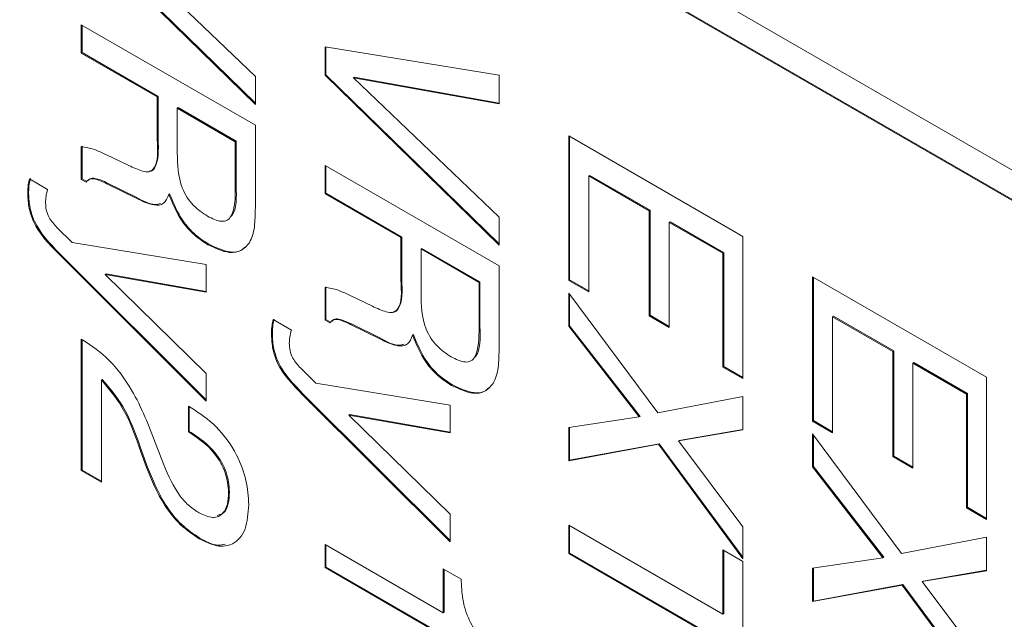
# Model space of a CAD drawing. Header units: millimetres. Extents: x 22 to 278, y 61 to 167.
# Tile 111 of 148: x 257.34 to 261.34, y 81.58 to 84.02. Entities that reach past the tile are written whole.
import ezdxf

# ---------------------------------------------------------------- set-up
doc = ezdxf.new("R2010")
doc.units = ezdxf.units.MM
doc.layers.get('0').update_dxf_attribs({"lineweight": 15})

msp = doc.modelspace()

# ---------------------------------------------------------------- linework, layer by layer
for p, q in [((242.3531, 94.3832), (264.5209, 81.586)), ((264.5209, 81.4635), (242.3531, 94.2607)), ((264.5244, 81.4656), (242.3566, 94.2628)), ((258.2983, 83.6708), (257.5912, 84.3616)), ((258.2983, 83.6763), (257.5947, 84.3637)), ((257.7064, 84.3514), (258.2983, 83.7848)), ((257.5912, 83.8801), (257.5912, 83.9952)), ((257.5912, 83.9952), (258.2983, 83.587)), ((257.5947, 83.8821), (257.5947, 83.9932)), ((258.5812, 83.9053), (259.2883, 83.7902)), ((258.5812, 83.7901), (258.5812, 83.9053)), ((258.5847, 83.7922), (258.5847, 83.9047)), ((257.5947, 83.8821), (257.5912, 83.8801)), ((257.8994, 83.7021), (257.5912, 83.8801)), ((257.903, 83.7042), (257.5947, 83.8821)), ((258.2983, 83.7848), (258.2983, 83.6708)), ((258.5847, 83.7922), (258.5812, 83.7901)), ((259.2883, 83.0993), (258.5812, 83.7901)), ((259.2883, 83.1048), (258.5847, 83.7922)), ((258.6999, 83.782), (258.6963, 83.7799)), ((258.6963, 83.7799), (259.2883, 83.2133)), ((259.2883, 83.6744), (258.6963, 83.7799)), ((259.2883, 83.6771), (258.6999, 83.782)), ((259.2883, 83.7902), (259.2883, 83.6744)), ((257.903, 83.7042), (257.8994, 83.7021)), ((257.8994, 83.5304), (257.8994, 83.7021)), ((257.903, 83.5324), (257.903, 83.7042)), ((257.9846, 83.6582), (257.981, 83.6562)), ((258.2167, 83.5201), (257.981, 83.6562)), ((257.981, 83.6562), (257.981, 83.4749)), ((258.2203, 83.5221), (257.9846, 83.6582)), ((258.2983, 83.587), (258.2983, 83.2743)), ((259.5711, 83.5432), (260.2782, 83.135)), ((259.5711, 82.9569), (259.5711, 83.5432)), ((259.5746, 82.959), (259.5746, 83.5411)), ((257.5912, 83.3671), (257.5912, 83.4999)), ((257.5947, 83.3691), (257.5947, 83.502)), ((257.903, 83.5324), (257.8994, 83.5304)), ((258.2203, 83.5221), (258.2167, 83.5201)), ((258.2167, 83.3389), (258.2167, 83.5201)), ((258.2203, 83.3409), (258.2203, 83.5221)), ((257.6874, 83.4694), (257.6904, 83.4677)), ((257.6904, 83.4677), (257.7841, 83.4232)), ((258.5812, 83.3086), (258.5812, 83.4237)), ((258.5812, 83.4237), (259.2883, 83.0155)), ((258.5847, 83.3106), (258.5847, 83.4217)), ((259.6562, 83.3829), (259.6527, 83.3809)), ((259.6527, 83.3809), (259.6527, 82.9098)), ((259.8975, 83.2396), (259.6527, 83.3809)), ((259.901, 83.2416), (259.6562, 83.3829)), ((257.3807, 83.3689), (257.4545, 83.3263)), ((257.5947, 83.3691), (257.5912, 83.3671)), ((257.6112, 83.3556), (257.5912, 83.3671)), ((257.6139, 83.3581), (257.5947, 83.3691)), ((257.6983, 83.3516), (257.6948, 83.3495)), ((257.8135, 83.2911), (257.6948, 83.3495)), ((257.817, 83.2932), (257.6983, 83.3516)), ((258.2203, 83.3409), (258.2167, 83.3389)), ((257.3772, 83.3155), (257.3736, 83.3134)), ((257.95, 83.3085), (257.9465, 83.3065)), ((258.5847, 83.3106), (258.5812, 83.3086)), ((258.8894, 83.1306), (258.5812, 83.3086)), ((258.8929, 83.1327), (258.5847, 83.3106)), ((257.817, 83.2932), (257.8135, 83.2911)), ((259.901, 83.2416), (259.8975, 83.2396)), ((259.8975, 82.813), (259.8975, 83.2396)), ((259.901, 82.8151), (259.901, 83.2416)), ((259.2883, 83.2133), (259.2883, 83.0993)), ((259.9826, 83.1945), (259.9791, 83.1925)), ((259.9791, 83.1925), (259.9791, 82.7659)), ((260.1966, 83.0669), (259.9791, 83.1925)), ((260.2002, 83.0689), (259.9826, 83.1945)), ((257.4923, 83.1718), (257.5535, 83.1103)), ((257.5535, 83.1103), (258.0989, 83.0217)), ((258.1089, 83.1037), (258.1054, 83.1017)), ((258.8929, 83.1327), (258.8894, 83.1306)), ((258.8894, 82.9589), (258.8894, 83.1306)), ((258.8929, 82.9609), (258.8929, 83.1327)), ((260.2782, 83.135), (260.2782, 82.5579)), ((257.503, 83.0662), (257.4994, 83.0642)), ((258.0989, 82.4669), (257.4994, 83.0642)), ((258.0989, 82.4724), (257.503, 83.0662)), ((258.9745, 83.0867), (258.971, 83.0847)), ((258.971, 83.0847), (258.971, 82.9034)), ((259.2067, 82.9486), (258.971, 83.0847)), ((259.2102, 82.9507), (258.9745, 83.0867)), ((260.2002, 83.0689), (260.1966, 83.0669)), ((260.1966, 82.605), (260.1966, 83.0669)), ((260.2002, 82.607), (260.2002, 83.0689)), ((258.0989, 83.0217), (258.0989, 82.9096)), ((257.6919, 82.9833), (257.6884, 82.9813)), ((258.0989, 82.9096), (257.6884, 82.9813)), ((257.6884, 82.9813), (258.0989, 82.5789)), ((258.0989, 82.9123), (257.6919, 82.9833)), ((259.2883, 83.0155), (259.2883, 82.7028)), ((258.8929, 82.9609), (258.8894, 82.9589)), ((259.2102, 82.9507), (259.2067, 82.9486)), ((259.2067, 82.7674), (259.2067, 82.9486)), ((259.2102, 82.7694), (259.2102, 82.9507)), ((259.5746, 82.959), (259.5711, 82.9569)), ((259.6527, 82.9098), (259.5711, 82.9569)), ((259.6527, 82.9139), (259.5746, 82.959)), ((260.5611, 82.9717), (261.2682, 82.5635)), ((260.5611, 82.3854), (260.5611, 82.9717)), ((260.5646, 82.3875), (260.5646, 82.9696)), ((258.5812, 82.7956), (258.5812, 82.9284)), ((258.5847, 82.7977), (258.5847, 82.9305)), ((259.5711, 82.9046), (259.933, 82.4186)), ((259.5711, 82.7706), (259.5711, 82.9046)), ((259.5746, 82.7727), (259.5746, 82.8998)), ((258.6773, 82.8979), (258.6803, 82.8962)), ((258.6803, 82.8962), (258.7741, 82.8517)), ((258.3707, 82.7974), (258.4445, 82.7548)), ((258.5847, 82.7977), (258.5812, 82.7956)), ((258.6011, 82.7841), (258.5812, 82.7956)), ((258.6038, 82.7866), (258.5847, 82.7977)), ((258.6882, 82.7801), (258.6847, 82.778)), ((258.8069, 82.7217), (258.6882, 82.7801)), ((259.901, 82.8151), (259.8975, 82.813)), ((259.9791, 82.7659), (259.8975, 82.813)), ((259.9791, 82.77), (259.901, 82.8151)), ((260.6462, 82.8115), (260.6426, 82.8094)), ((260.6426, 82.8094), (260.6426, 82.3383)), ((260.8874, 82.6681), (260.6426, 82.8094)), ((260.891, 82.6702), (260.6462, 82.8115)), ((258.3671, 82.744), (258.3636, 82.7419)), ((258.8034, 82.7197), (258.6847, 82.778)), ((259.2102, 82.7694), (259.2067, 82.7674)), ((259.5746, 82.7727), (259.5711, 82.7706)), ((259.8572, 82.4023), (259.5711, 82.7706)), ((259.8608, 82.4043), (259.5746, 82.7727)), ((257.5912, 82.7181), (257.5967, 82.7149)), ((257.5912, 82.1842), (257.5912, 82.7181)), ((257.5947, 82.1862), (257.5947, 82.716)), ((258.8069, 82.7217), (258.8034, 82.7197)), ((258.9399, 82.737), (258.9364, 82.735)), ((260.891, 82.6702), (260.8874, 82.6681)), ((260.8874, 82.2415), (260.8874, 82.6681)), ((260.891, 82.2436), (260.891, 82.6702)), ((260.9725, 82.6231), (260.969, 82.621)), ((260.969, 82.621), (260.969, 82.1944)), ((261.1866, 82.4954), (260.969, 82.621)), ((261.1901, 82.4975), (260.9725, 82.6231)), ((258.4823, 82.6003), (258.5435, 82.5388)), ((260.2002, 82.607), (260.1966, 82.605)), ((260.2782, 82.5579), (260.1966, 82.605)), ((260.2782, 82.562), (260.2002, 82.607)), ((257.6763, 82.5546), (257.6728, 82.5525)), ((257.6728, 82.5525), (257.6728, 82.1371)), ((258.0989, 82.5789), (258.0989, 82.4669)), ((261.2682, 82.5635), (261.2682, 81.9864)), ((258.5435, 82.5388), (259.0888, 82.4502)), ((259.0989, 82.5322), (259.0953, 82.5302)), ((258.4929, 82.4947), (258.4894, 82.4927)), ((259.0888, 81.8954), (258.4894, 82.4927)), ((259.0888, 81.9009), (258.4929, 82.4947)), ((259.933, 82.4186), (260.2782, 82.4859)), ((260.2782, 82.4859), (260.2782, 82.3495)), ((261.1901, 82.4975), (261.1866, 82.4954)), ((261.1866, 82.0335), (261.1866, 82.4954)), ((261.1901, 82.0355), (261.1901, 82.4975)), ((258.0264, 82.4459), (258.0381, 82.4391)), ((258.0264, 82.3412), (258.0264, 82.4459)), ((258.0299, 82.3433), (258.0299, 82.4439)), ((259.0888, 82.4502), (259.0888, 82.3382)), ((258.6819, 82.4118), (258.6783, 82.4098)), ((259.0888, 82.3382), (258.6783, 82.4098)), ((258.6783, 82.4098), (259.0888, 82.0074)), ((259.0888, 82.3408), (258.6819, 82.4118)), ((259.5711, 82.3592), (259.8572, 82.4023)), ((259.8608, 82.4043), (259.8572, 82.4023)), ((260.5646, 82.3875), (260.5611, 82.3854)), ((260.6426, 82.3383), (260.5611, 82.3854)), ((260.6426, 82.3424), (260.5646, 82.3875)), ((258.0299, 82.3433), (258.0264, 82.3412)), ((258.0343, 82.3367), (258.0264, 82.3412)), ((258.0378, 82.3387), (258.0299, 82.3433)), ((259.5711, 82.2241), (259.5711, 82.3592)), ((259.5746, 82.2262), (259.5746, 82.3598)), ((260.2782, 82.3495), (260.0166, 82.3052)), ((260.2782, 82.3509), (260.0201, 82.3073)), ((258.0378, 82.3387), (258.0343, 82.3367)), ((260.0201, 82.3073), (260.0166, 82.3052)), ((260.0166, 82.3052), (260.2782, 81.9561)), ((260.5611, 82.3331), (260.923, 81.8471)), ((260.5611, 82.1991), (260.5611, 82.3331)), ((260.5646, 82.2012), (260.5646, 82.3284)), ((257.8304, 82.2809), (257.8269, 82.2789)), ((257.8561, 82.197), (257.8269, 82.2789)), ((257.8596, 82.199), (257.8304, 82.2809)), ((257.8943, 82.2918), (257.9259, 82.2083)), ((259.935, 82.2912), (259.5711, 82.2241)), ((259.9385, 82.2932), (259.5746, 82.2262)), ((259.9385, 82.2932), (259.935, 82.2912)), ((260.2782, 81.8264), (259.935, 82.2912)), ((260.2782, 81.8332), (259.9385, 82.2932)), ((259.5746, 82.2262), (259.5711, 82.2241)), ((260.891, 82.2436), (260.8874, 82.2415)), ((260.969, 82.1944), (260.8874, 82.2415)), ((260.969, 82.1985), (260.891, 82.2436)), ((257.5947, 82.1862), (257.5912, 82.1842)), ((257.6728, 82.1371), (257.5912, 82.1842)), ((257.6728, 82.1412), (257.5947, 82.1862)), ((257.8596, 82.199), (257.8561, 82.197)), ((260.5646, 82.2012), (260.5611, 82.1991)), ((260.8472, 81.8308), (260.5611, 82.1991)), ((260.8507, 81.8328), (260.5646, 82.2012)), ((258.1931, 82.0981), (258.1895, 82.0961)), ((261.1901, 82.0355), (261.1866, 82.0335)), ((261.2682, 81.9864), (261.1866, 82.0335)), ((261.2682, 81.9905), (261.1901, 82.0355)), ((259.0888, 82.0074), (259.0888, 81.8954)), ((259.5711, 81.9624), (260.1966, 81.6013)), ((259.5711, 81.8473), (259.5711, 81.9624)), ((259.5746, 81.8493), (259.5746, 81.9604)), ((260.2782, 81.9561), (260.2782, 81.8264)), ((258.0731, 81.9101), (258.0696, 81.908)), ((260.923, 81.8471), (261.2682, 81.9144)), ((261.2682, 81.9144), (261.2682, 81.778)), ((258.5812, 81.8849), (259.0616, 81.6075)), ((258.5812, 81.7906), (258.5812, 81.8849)), ((258.5847, 81.7927), (258.5847, 81.8828)), ((260.1966, 81.863), (260.2782, 81.8159)), ((260.1966, 81.6013), (260.1966, 81.863)), ((260.2002, 81.6034), (260.2002, 81.861)), ((259.5746, 81.8493), (259.5711, 81.8473)), ((260.1966, 81.4862), (259.5711, 81.8473)), ((260.2002, 81.4882), (259.5746, 81.8493)), ((260.5611, 81.7878), (260.8472, 81.8308)), ((260.8507, 81.8328), (260.8472, 81.8308)), ((258.5847, 81.7927), (258.5812, 81.7906)), ((259.2611, 81.3981), (258.5812, 81.7906)), ((259.2611, 81.4022), (258.5847, 81.7927)), ((259.0616, 81.7855), (259.1342, 81.7436)), ((259.0616, 81.6075), (259.0616, 81.7855)), ((259.0652, 81.6095), (259.0652, 81.7834)), ((260.2782, 81.8159), (260.2782, 81.1774)), ((260.5611, 81.6526), (260.5611, 81.7878)), ((260.5646, 81.6547), (260.5646, 81.7883)), ((261.2682, 81.778), (261.0065, 81.7337)), ((261.2682, 81.7795), (261.0101, 81.7358)), ((260.925, 81.7197), (260.5611, 81.6526)), ((260.9285, 81.7217), (260.5646, 81.6547)), ((260.9285, 81.7217), (260.925, 81.7197)), ((261.2682, 81.2549), (260.925, 81.7197)), ((261.2682, 81.2617), (260.9285, 81.7217)), ((261.0101, 81.7358), (261.0065, 81.7337)), ((261.0065, 81.7337), (261.2682, 81.3846)), ((260.5646, 81.6547), (260.5611, 81.6526)), ((259.0652, 81.6095), (259.0616, 81.6075)), ((260.2002, 81.6034), (260.1966, 81.6013))]:
    msp.add_line(p, q)
for points, knots in [([(257.5912, 83.4999), (257.6086, 83.4973), (257.6397, 83.4926), (257.6728, 83.4765), (257.6874, 83.4694)], [0, 0, 0, 0, 0.558411, 1, 1, 1, 1]), ([(257.7841, 83.4232), (257.8028, 83.4146), (257.8307, 83.4016), (257.8671, 83.3948), (257.9052, 83.424), (257.902, 83.483), (257.8994, 83.5304)], [0, 0, 0, 0, 0.251037, 0.37643, 0.500333, 1, 1, 1, 1]), ([(257.8674, 83.4003), (257.868, 83.4002), (257.8773, 83.3991), (257.9072, 83.4301), (257.9049, 83.4869), (257.903, 83.5324)], [0, 0, 0, 0, 0.014833, 0.210585, 1, 1, 1, 1]), ([(257.981, 83.4749), (257.9818, 83.4276), (257.9828, 83.3683), (258.0198, 83.2928), (258.0544, 83.2498), (258.0841, 83.2305), (258.1038, 83.2177)], [0, 0, 0, 0, 0.498678, 0.624062, 0.749559, 1, 1, 1, 1]), ([(257.3736, 83.3134), (257.3741, 83.3244), (257.3749, 83.3441), (257.3789, 83.3613), (257.3807, 83.3689)], [0, 0, 0, 0, 0.559816, 1, 1, 1, 1]), ([(257.3772, 83.3155), (257.3776, 83.3265), (257.3784, 83.3461), (257.3825, 83.3633), (257.3843, 83.3709)], [0, 0, 0, 0, 0.559816, 1, 1, 1, 1]), ([(257.6948, 83.3495), (257.6769, 83.3581), (257.652, 83.37), (257.6225, 83.3699), (257.615, 83.3603), (257.6112, 83.3556)], [0, 0, 0, 0, 0.560677, 0.780654, 1, 1, 1, 1]), ([(257.6983, 83.3516), (257.6805, 83.3599), (257.6558, 83.3715), (257.6286, 83.3726), (257.6226, 83.3655), (257.6204, 83.363)], [0, 0, 0, 0, 0.62219, 0.866302, 1, 1, 1, 1]), ([(258.1962, 83.2133), (258.1987, 83.2158), (258.2234, 83.241), (258.2218, 83.2935), (258.2203, 83.3409)], [0, 0, 0, 0, 0.098127, 1, 1, 1, 1]), ([(257.4994, 83.0642), (257.4599, 83.1047), (257.4049, 83.1613), (257.3753, 83.2577), (257.3742, 83.2948), (257.3736, 83.3134)], [0, 0, 0, 0, 0.558543, 0.778654, 1, 1, 1, 1]), ([(257.503, 83.0662), (257.4635, 83.1068), (257.4084, 83.1633), (257.3789, 83.2597), (257.3777, 83.2969), (257.3772, 83.3155)], [0, 0, 0, 0, 0.558543, 0.778654, 1, 1, 1, 1]), ([(257.4545, 83.3263), (257.4519, 83.3171), (257.4472, 83.3006), (257.4465, 83.2811), (257.4462, 83.2725)], [0, 0, 0, 0, 0.55992, 1, 1, 1, 1]), ([(257.9465, 83.3065), (257.941, 83.2921), (257.9301, 83.2636), (257.8786, 83.2587), (257.8382, 83.2788), (257.8135, 83.2911)], [0, 0, 0, 0, 0.280007, 0.558276, 1, 1, 1, 1]), ([(258.1054, 83.1017), (258.0869, 83.1137), (258.05, 83.1376), (257.9877, 83.2063), (257.9621, 83.2685), (257.9465, 83.3065)], [0, 0, 0, 0, 0.281142, 0.561765, 1, 1, 1, 1]), ([(258.1089, 83.1037), (258.0904, 83.1157), (258.0535, 83.1397), (257.9912, 83.2083), (257.9656, 83.2706), (257.95, 83.3085)], [0, 0, 0, 0, 0.281142, 0.561765, 1, 1, 1, 1]), ([(258.1038, 83.2177), (258.1231, 83.2081), (258.152, 83.1936), (258.185, 83.1987), (258.2165, 83.2372), (258.2166, 83.2937), (258.2167, 83.3389)], [0, 0, 0, 0, 0.249914, 0.375118, 0.500285, 1, 1, 1, 1]), ([(257.4462, 83.2725), (257.4466, 83.2631), (257.4474, 83.2441), (257.4614, 83.2055), (257.4806, 83.1846), (257.4923, 83.1718)], [0, 0, 0, 0, 0.2812835, 0.5613162, 1, 1, 1, 1]), ([(257.9132, 83.2692), (257.9056, 83.2672), (257.878, 83.2597), (257.8427, 83.2791), (257.817, 83.2932)], [0, 0, 0, 0, 0.271803, 1, 1, 1, 1]), ([(258.2983, 83.2743), (258.2982, 83.2536), (258.2979, 83.2197), (258.2948, 83.1741), (258.2881, 83.1382), (258.2785, 83.1193), (258.2737, 83.1099)], [0, 0, 0, 0, 0.340201, 0.560299, 0.780167, 1, 1, 1, 1]), ([(258.2737, 83.1099), (258.2632, 83.0977), (258.2423, 83.0734), (258.1836, 83.0648), (258.135, 83.0877), (258.1054, 83.1017)], [0, 0, 0, 0, 0.280382, 0.560589, 1, 1, 1, 1]), ([(258.2558, 83.0923), (258.2517, 83.0879), (258.2367, 83.0722), (258.1865, 83.0679), (258.1383, 83.0901), (258.1089, 83.1037)], [0, 0, 0, 0, 0.128259, 0.4677, 1, 1, 1, 1]), ([(258.7741, 82.8517), (258.7927, 82.8431), (258.8207, 82.8301), (258.857, 82.8233), (258.8951, 82.8525), (258.8919, 82.9115), (258.8894, 82.9589)], [0, 0, 0, 0, 0.251037, 0.37643, 0.500333, 1, 1, 1, 1]), ([(258.8573, 82.8288), (258.858, 82.8287), (258.8673, 82.8276), (258.8972, 82.8586), (258.8948, 82.9154), (258.8929, 82.9609)], [0, 0, 0, 0, 0.014833, 0.210585, 1, 1, 1, 1]), ([(258.5812, 82.9284), (258.5985, 82.9258), (258.6297, 82.9211), (258.6627, 82.905), (258.6773, 82.8979)], [0, 0, 0, 0, 0.558411, 1, 1, 1, 1]), ([(258.971, 82.9034), (258.9717, 82.8561), (258.9727, 82.7968), (259.0097, 82.7213), (259.0443, 82.6783), (259.074, 82.6591), (259.0938, 82.6462)], [0, 0, 0, 0, 0.498678, 0.624062, 0.749559, 1, 1, 1, 1]), ([(258.3636, 82.7419), (258.364, 82.7529), (258.3648, 82.7726), (258.3689, 82.7898), (258.3707, 82.7974)], [0, 0, 0, 0, 0.559816, 1, 1, 1, 1]), ([(258.3671, 82.744), (258.3676, 82.755), (258.3684, 82.7746), (258.3724, 82.7919), (258.3742, 82.7994)], [0, 0, 0, 0, 0.559816, 1, 1, 1, 1]), ([(258.6847, 82.778), (258.6668, 82.7866), (258.6419, 82.7985), (258.6125, 82.7984), (258.6049, 82.7889), (258.6011, 82.7841)], [0, 0, 0, 0, 0.560677, 0.780654, 1, 1, 1, 1]), ([(258.6882, 82.7801), (258.6705, 82.7884), (258.6457, 82.8), (258.6186, 82.8011), (258.6125, 82.794), (258.6104, 82.7915)], [0, 0, 0, 0, 0.62219, 0.866302, 1, 1, 1, 1]), ([(258.4894, 82.4927), (258.4499, 82.5332), (258.3948, 82.5898), (258.3653, 82.6862), (258.3642, 82.7233), (258.3636, 82.7419)], [0, 0, 0, 0, 0.558543, 0.778654, 1, 1, 1, 1]), ([(258.4929, 82.4947), (258.4534, 82.5353), (258.3984, 82.5918), (258.3688, 82.6882), (258.3677, 82.7254), (258.3671, 82.744)], [0, 0, 0, 0, 0.558543, 0.778654, 1, 1, 1, 1]), ([(258.4445, 82.7548), (258.4418, 82.7456), (258.4372, 82.7291), (258.4364, 82.7096), (258.4361, 82.7011)], [0, 0, 0, 0, 0.55992, 1, 1, 1, 1]), ([(259.0938, 82.6462), (259.113, 82.6366), (259.142, 82.6221), (259.175, 82.6272), (259.2064, 82.6657), (259.2066, 82.7222), (259.2067, 82.7674)], [0, 0, 0, 0, 0.249914, 0.375118, 0.500285, 1, 1, 1, 1]), ([(259.1862, 82.6418), (259.1886, 82.6443), (259.2134, 82.6695), (259.2117, 82.722), (259.2102, 82.7694)], [0, 0, 0, 0, 0.098127, 1, 1, 1, 1]), ([(257.5967, 82.7149), (257.6335, 82.6904), (257.707, 82.6415), (257.8186, 82.4879), (257.8656, 82.3663), (257.8943, 82.2918)], [0, 0, 0, 0, 0.279996, 0.559198, 1, 1, 1, 1]), ([(258.4361, 82.7011), (258.4365, 82.6916), (258.4373, 82.6727), (258.4513, 82.634), (258.4706, 82.6131), (258.4823, 82.6003)], [0, 0, 0, 0, 0.2812835, 0.5613162, 1, 1, 1, 1]), ([(258.9364, 82.735), (258.9309, 82.7207), (258.92, 82.6921), (258.8685, 82.6872), (258.8282, 82.7073), (258.8034, 82.7197)], [0, 0, 0, 0, 0.280007, 0.558276, 1, 1, 1, 1]), ([(258.9031, 82.6977), (258.8956, 82.6957), (258.8679, 82.6882), (258.8326, 82.7076), (258.8069, 82.7217)], [0, 0, 0, 0, 0.271803, 1, 1, 1, 1]), ([(259.0953, 82.5302), (259.0769, 82.5422), (259.0399, 82.5662), (258.9776, 82.6348), (258.952, 82.697), (258.9364, 82.735)], [0, 0, 0, 0, 0.281142, 0.561765, 1, 1, 1, 1]), ([(259.0989, 82.5322), (259.0804, 82.5442), (259.0435, 82.5682), (258.9812, 82.6369), (258.9556, 82.6991), (258.9399, 82.737)], [0, 0, 0, 0, 0.281142, 0.561765, 1, 1, 1, 1]), ([(259.2883, 82.7028), (259.2881, 82.6821), (259.2879, 82.6482), (259.2847, 82.6026), (259.278, 82.5667), (259.2684, 82.5478), (259.2636, 82.5384)], [0, 0, 0, 0, 0.340201, 0.560299, 0.780167, 1, 1, 1, 1]), ([(257.8269, 82.2789), (257.8068, 82.3355), (257.7712, 82.436), (257.7027, 82.5171), (257.6728, 82.5525)], [0, 0, 0, 0, 0.562606, 1, 1, 1, 1]), ([(257.8304, 82.2809), (257.8104, 82.3375), (257.7747, 82.4381), (257.7063, 82.5191), (257.6763, 82.5546)], [0, 0, 0, 0, 0.562606, 1, 1, 1, 1]), ([(259.2636, 82.5384), (259.2532, 82.5262), (259.2323, 82.5019), (259.1735, 82.4933), (259.125, 82.5162), (259.0953, 82.5302)], [0, 0, 0, 0, 0.280382, 0.560589, 1, 1, 1, 1]), ([(259.2458, 82.5208), (259.2417, 82.5164), (259.2267, 82.5007), (259.1765, 82.4964), (259.1283, 82.5186), (259.0989, 82.5322)], [0, 0, 0, 0, 0.128259, 0.4677, 1, 1, 1, 1]), ([(258.0381, 82.4391), (258.0724, 82.4165), (258.1408, 82.3713), (258.2225, 82.2586), (258.2658, 82.1427), (258.2693, 82.0786), (258.2711, 82.0465)], [0, 0, 0, 0, 0.280451, 0.559362, 0.779308, 1, 1, 1, 1]), ([(258.1895, 82.0961), (258.1872, 82.1224), (258.1826, 82.1748), (258.1242, 82.2753), (258.0684, 82.3134), (258.0343, 82.3367)], [0, 0, 0, 0, 0.280567, 0.560264, 1, 1, 1, 1]), ([(258.1931, 82.0981), (258.1908, 82.1244), (258.1862, 82.1769), (258.1277, 82.2774), (258.0719, 82.3154), (258.0378, 82.3387)], [0, 0, 0, 0, 0.280567, 0.560264, 1, 1, 1, 1]), ([(258.0696, 81.908), (258.0441, 81.925), (257.9933, 81.9591), (257.9121, 82.0605), (257.8773, 82.1452), (257.8561, 82.197)], [0, 0, 0, 0, 0.280291, 0.560216, 1, 1, 1, 1]), ([(258.0731, 81.9101), (258.0476, 81.9271), (257.9968, 81.9611), (257.9156, 82.0625), (257.8809, 82.1472), (257.8596, 82.199)], [0, 0, 0, 0, 0.280291, 0.560216, 1, 1, 1, 1]), ([(257.9259, 82.2083), (257.9453, 82.1634), (257.9723, 82.1008), (258.0298, 82.0387), (258.0568, 82.0211), (258.0703, 82.0123)], [0, 0, 0, 0, 0.5581266, 0.7790134, 1, 1, 1, 1]), ([(258.0703, 82.0123), (258.0892, 82.0036), (258.1269, 81.9863), (258.1675, 82.0061), (258.1871, 82.0463), (258.1887, 82.0795), (258.1895, 82.0961)], [0, 0, 0, 0, 0.27961, 0.558548, 0.779048, 1, 1, 1, 1]), ([(258.1431, 82.0026), (258.1529, 82.0053), (258.1747, 82.0112), (258.1903, 82.049), (258.1922, 82.0817), (258.1931, 82.0981)], [0, 0, 0, 0, 0.2900515, 0.6446623, 1, 1, 1, 1]), ([(258.2711, 82.0465), (258.2688, 82.0114), (258.2641, 81.9413), (258.2142, 81.8824), (258.1439, 81.8719), (258.0944, 81.896), (258.0696, 81.908)], [0, 0, 0, 0, 0.28044, 0.559681, 0.779592, 1, 1, 1, 1]), ([(258.1761, 81.8854), (258.1663, 81.8832), (258.136, 81.8763), (258.0985, 81.8965), (258.0731, 81.9101)], [0, 0, 0, 0, 0.324555, 1, 1, 1, 1]), ([(259.1342, 81.7436), (259.1353, 81.7169), (259.1375, 81.6638), (259.1608, 81.5803), (259.2084, 81.5098), (259.2435, 81.4824), (259.2611, 81.4686)], [0, 0, 0, 0, 0.281056, 0.560319, 0.779649, 1, 1, 1, 1])]:
    msp.add_open_spline(points, degree=3, knots=knots)

doc.saveas('drawing.dxf')
